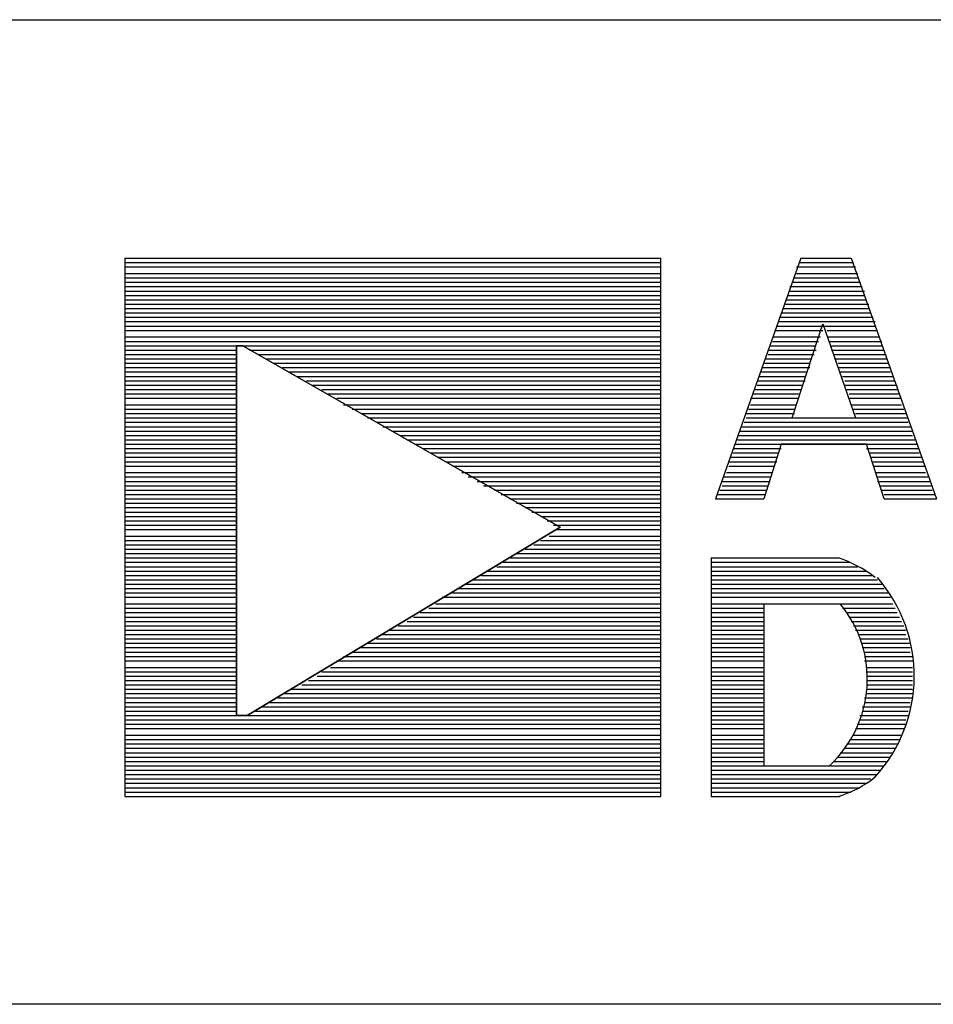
# Model space of a CAD drawing. Extents: x 12.1 to 27.9, y 10.8 to 21.2.
# Tile 6 of 10: x 25.443 to 25.861, y 11.599 to 12.049. Entities that reach past the tile are written whole.
import ezdxf

# ---------------------------------------------------------------- set-up
doc = ezdxf.new("R2010")
doc.units = 0
doc.layers.add('ASSYDWGTOP_pho', color=1, linetype='CONTINUOUS')

msp = doc.modelspace()

# ---------------------------------------------------------------- linework, layer by layer
at = {"layer": 'ASSYDWGTOP_pho'}
for points in [[(23.212, 12.049), (27.916, 12.049)], [(25.491, 11.94), (25.491, 11.694)], [(25.491, 11.94), (25.736, 11.94)], [(25.736, 11.694), (25.736, 11.94)], [(25.8, 11.94), (25.761, 11.83)], [(25.8, 11.94), (25.823, 11.94)], [(25.823, 11.94), (25.862, 11.83)], [(25.491, 11.938), (25.736, 11.938)], [(25.491, 11.936), (25.736, 11.936)], [(25.798, 11.936), (25.825, 11.936)], [(25.799, 11.938), (25.824, 11.938)], [(25.491, 11.933), (25.736, 11.933)], [(25.491, 11.931), (25.736, 11.931)], [(25.797, 11.931), (25.826, 11.931)], [(25.798, 11.933), (25.826, 11.933)], [(25.491, 11.929), (25.736, 11.929)], [(25.491, 11.927), (25.736, 11.927)], [(25.491, 11.925), (25.736, 11.925)], [(25.795, 11.927), (25.828, 11.927)], [(25.795, 11.925), (25.829, 11.925)], [(25.796, 11.929), (25.827, 11.929)], [(25.491, 11.923), (25.736, 11.923)], [(25.491, 11.921), (25.736, 11.921)], [(25.793, 11.921), (25.83, 11.921)], [(25.794, 11.923), (25.829, 11.923)], [(25.491, 11.919), (25.736, 11.919)], [(25.491, 11.917), (25.736, 11.917)], [(25.792, 11.917), (25.831, 11.917)], [(25.793, 11.919), (25.831, 11.919)], [(25.491, 11.915), (25.736, 11.915)], [(25.491, 11.913), (25.736, 11.913)], [(25.79, 11.913), (25.833, 11.913)], [(25.791, 11.915), (25.832, 11.915)], [(25.491, 11.911), (25.736, 11.911)], [(25.491, 11.909), (25.736, 11.909)], [(25.491, 11.907), (25.736, 11.907)], [(25.788, 11.907), (25.81, 11.907)], [(25.789, 11.909), (25.834, 11.909)], [(25.79, 11.911), (25.834, 11.911)], [(25.796, 11.867), (25.81, 11.91)], [(25.81, 11.91), (25.825, 11.867)], [(25.812, 11.907), (25.835, 11.907)], [(25.491, 11.904), (25.736, 11.904)], [(25.787, 11.904), (25.809, 11.904)], [(25.812, 11.904), (25.836, 11.904)], [(25.491, 11.902), (25.736, 11.902)], [(25.491, 11.9), (25.542, 11.9)], [(25.491, 11.898), (25.542, 11.898)], [(25.545, 11.9), (25.736, 11.9)], [(25.548, 11.898), (25.736, 11.898)], [(25.785, 11.898), (25.807, 11.898)], [(25.786, 11.9), (25.807, 11.9)], [(25.787, 11.902), (25.808, 11.902)], [(25.813, 11.902), (25.837, 11.902)], [(25.814, 11.9), (25.837, 11.9)], [(25.814, 11.898), (25.838, 11.898)], [(25.491, 11.896), (25.542, 11.896)], [(25.491, 11.894), (25.542, 11.894)], [(25.552, 11.896), (25.736, 11.896)], [(25.556, 11.894), (25.736, 11.894)], [(25.784, 11.894), (25.805, 11.894)], [(25.785, 11.896), (25.806, 11.896)], [(25.815, 11.896), (25.839, 11.896)], [(25.816, 11.894), (25.839, 11.894)], [(25.491, 11.892), (25.542, 11.892)], [(25.491, 11.89), (25.542, 11.89)], [(25.559, 11.892), (25.736, 11.892)], [(25.563, 11.89), (25.736, 11.89)], [(25.782, 11.89), (25.804, 11.89)], [(25.783, 11.892), (25.804, 11.892)], [(25.817, 11.892), (25.84, 11.892)], [(25.817, 11.89), (25.841, 11.89)], [(25.491, 11.888), (25.542, 11.888)], [(25.491, 11.886), (25.542, 11.886)], [(25.566, 11.888), (25.736, 11.888)], [(25.57, 11.886), (25.736, 11.886)], [(25.781, 11.886), (25.802, 11.886)], [(25.782, 11.888), (25.803, 11.888)], [(25.818, 11.888), (25.841, 11.888)], [(25.819, 11.886), (25.842, 11.886)], [(25.491, 11.884), (25.542, 11.884)], [(25.491, 11.882), (25.542, 11.882)], [(25.491, 11.88), (25.542, 11.88)], [(25.574, 11.884), (25.736, 11.884)], [(25.577, 11.882), (25.736, 11.882)], [(25.581, 11.88), (25.736, 11.88)], [(25.779, 11.88), (25.8, 11.88)], [(25.78, 11.884), (25.802, 11.884)], [(25.78, 11.882), (25.801, 11.882)], [(25.82, 11.884), (25.843, 11.884)], [(25.82, 11.882), (25.844, 11.882)], [(25.821, 11.88), (25.844, 11.88)], [(25.491, 11.878), (25.542, 11.878)], [(25.491, 11.876), (25.542, 11.876)], [(25.584, 11.878), (25.736, 11.878)], [(25.588, 11.876), (25.736, 11.876)], [(25.777, 11.876), (25.799, 11.876)], [(25.778, 11.878), (25.799, 11.878)], [(25.822, 11.878), (25.845, 11.878)], [(25.822, 11.876), (25.846, 11.876)], [(25.491, 11.873), (25.542, 11.873)], [(25.491, 11.871), (25.542, 11.871)], [(25.591, 11.873), (25.736, 11.873)], [(25.595, 11.871), (25.736, 11.871)], [(25.776, 11.871), (25.797, 11.871)], [(25.777, 11.873), (25.798, 11.873)], [(25.823, 11.873), (25.846, 11.873)], [(25.824, 11.871), (25.847, 11.871)], [(25.491, 11.869), (25.542, 11.869)], [(25.491, 11.867), (25.542, 11.867)], [(25.599, 11.869), (25.736, 11.869)], [(25.602, 11.867), (25.736, 11.867)], [(25.775, 11.869), (25.797, 11.869)], [(25.775, 11.867), (25.849, 11.867)], [(25.796, 11.867), (25.825, 11.867)], [(25.825, 11.869), (25.848, 11.869)], [(25.491, 11.865), (25.542, 11.865)], [(25.491, 11.863), (25.542, 11.863)], [(25.606, 11.865), (25.736, 11.865)], [(25.609, 11.863), (25.736, 11.863)], [(25.773, 11.863), (25.85, 11.863)], [(25.774, 11.865), (25.849, 11.865)], [(25.491, 11.861), (25.542, 11.861)], [(25.491, 11.859), (25.542, 11.859)], [(25.613, 11.861), (25.736, 11.861)], [(25.617, 11.859), (25.736, 11.859)], [(25.771, 11.859), (25.851, 11.859)], [(25.772, 11.861), (25.851, 11.861)], [(25.491, 11.857), (25.542, 11.857)], [(25.491, 11.855), (25.542, 11.855)], [(25.491, 11.853), (25.542, 11.853)], [(25.62, 11.857), (25.736, 11.857)], [(25.624, 11.855), (25.736, 11.855)], [(25.627, 11.853), (25.736, 11.853)], [(25.769, 11.853), (25.791, 11.853)], [(25.77, 11.855), (25.853, 11.855)], [(25.771, 11.857), (25.852, 11.857)], [(25.791, 11.855), (25.783, 11.83)], [(25.83, 11.855), (25.791, 11.855)], [(25.838, 11.83), (25.83, 11.855)], [(25.83, 11.853), (25.854, 11.853)], [(25.491, 11.851), (25.542, 11.851)], [(25.491, 11.849), (25.542, 11.849)], [(25.631, 11.851), (25.736, 11.851)], [(25.634, 11.849), (25.736, 11.849)], [(25.768, 11.849), (25.789, 11.849)], [(25.769, 11.851), (25.79, 11.851)], [(25.831, 11.851), (25.854, 11.851)], [(25.832, 11.849), (25.855, 11.849)], [(25.491, 11.847), (25.542, 11.847)], [(25.491, 11.845), (25.542, 11.845)], [(25.638, 11.847), (25.736, 11.847)], [(25.641, 11.845), (25.736, 11.845)], [(25.767, 11.847), (25.789, 11.847)], [(25.767, 11.845), (25.788, 11.845)], [(25.833, 11.847), (25.856, 11.847)], [(25.833, 11.845), (25.857, 11.845)], [(25.491, 11.842), (25.542, 11.842)], [(25.491, 11.84), (25.542, 11.84)], [(25.645, 11.842), (25.736, 11.842)], [(25.648, 11.84), (25.736, 11.84)], [(25.765, 11.84), (25.786, 11.84)], [(25.766, 11.842), (25.787, 11.842)], [(25.834, 11.842), (25.857, 11.842)], [(25.835, 11.84), (25.858, 11.84)], [(25.491, 11.838), (25.542, 11.838)], [(25.491, 11.836), (25.542, 11.836)], [(25.652, 11.838), (25.736, 11.838)], [(25.655, 11.836), (25.736, 11.836)], [(25.764, 11.838), (25.786, 11.838)], [(25.764, 11.836), (25.785, 11.836)], [(25.835, 11.838), (25.859, 11.838)], [(25.836, 11.836), (25.86, 11.836)], [(25.491, 11.834), (25.542, 11.834)], [(25.491, 11.832), (25.542, 11.832)], [(25.66, 11.834), (25.736, 11.834)], [(25.663, 11.832), (25.736, 11.832)], [(25.762, 11.832), (25.784, 11.832)], [(25.763, 11.834), (25.784, 11.834)], [(25.837, 11.834), (25.86, 11.834)], [(25.838, 11.832), (25.861, 11.832)], [(25.491, 11.83), (25.542, 11.83)], [(25.491, 11.828), (25.542, 11.828)], [(25.491, 11.826), (25.542, 11.826)], [(25.667, 11.83), (25.736, 11.83)], [(25.67, 11.828), (25.736, 11.828)], [(25.674, 11.826), (25.736, 11.826)], [(25.761, 11.83), (25.783, 11.83)], [(25.838, 11.83), (25.862, 11.83)], [(25.491, 11.824), (25.542, 11.824)], [(25.491, 11.822), (25.542, 11.822)], [(25.677, 11.824), (25.736, 11.824)], [(25.681, 11.822), (25.736, 11.822)], [(25.491, 11.82), (25.542, 11.82)], [(25.491, 11.818), (25.542, 11.818)], [(25.684, 11.82), (25.736, 11.82)], [(25.687, 11.818), (25.736, 11.818)], [(25.491, 11.816), (25.542, 11.816)], [(25.491, 11.813), (25.542, 11.813)], [(25.685, 11.813), (25.736, 11.813)], [(25.688, 11.816), (25.736, 11.816)], [(25.491, 11.811), (25.542, 11.811)], [(25.491, 11.809), (25.542, 11.809)], [(25.678, 11.809), (25.736, 11.809)], [(25.681, 11.811), (25.736, 11.811)], [(25.491, 11.807), (25.542, 11.807)], [(25.491, 11.805), (25.542, 11.805)], [(25.67, 11.805), (25.736, 11.805)], [(25.674, 11.807), (25.736, 11.807)], [(25.491, 11.803), (25.542, 11.803)], [(25.491, 11.801), (25.542, 11.801)], [(25.491, 11.799), (25.542, 11.799)], [(25.661, 11.799), (25.736, 11.799)], [(25.664, 11.801), (25.736, 11.801)], [(25.667, 11.803), (25.736, 11.803)], [(25.759, 11.803), (25.817, 11.803)], [(25.759, 11.803), (25.759, 11.694)], [(25.759, 11.801), (25.822, 11.801)], [(25.759, 11.799), (25.826, 11.799)], [(25.491, 11.797), (25.542, 11.797)], [(25.491, 11.795), (25.542, 11.795)], [(25.654, 11.795), (25.736, 11.795)], [(25.657, 11.797), (25.736, 11.797)], [(25.759, 11.797), (25.83, 11.797)], [(25.759, 11.795), (25.833, 11.795)], [(25.491, 11.793), (25.542, 11.793)], [(25.491, 11.791), (25.542, 11.791)], [(25.647, 11.791), (25.736, 11.791)], [(25.65, 11.793), (25.736, 11.793)], [(25.759, 11.793), (25.835, 11.793)], [(25.759, 11.791), (25.837, 11.791)], [(25.491, 11.789), (25.542, 11.789)], [(25.491, 11.787), (25.542, 11.787)], [(25.64, 11.787), (25.736, 11.787)], [(25.643, 11.789), (25.736, 11.789)], [(25.759, 11.789), (25.838, 11.789)], [(25.759, 11.787), (25.84, 11.787)], [(25.491, 11.785), (25.542, 11.785)], [(25.491, 11.782), (25.542, 11.782)], [(25.633, 11.782), (25.736, 11.782)], [(25.636, 11.785), (25.736, 11.785)], [(25.759, 11.785), (25.841, 11.785)], [(25.759, 11.782), (25.842, 11.782)], [(25.783, 11.782), (25.783, 11.708)], [(25.783, 11.782), (25.818, 11.782)], [(25.491, 11.78), (25.542, 11.78)], [(25.491, 11.778), (25.542, 11.778)], [(25.626, 11.778), (25.736, 11.778)], [(25.63, 11.78), (25.736, 11.78)], [(25.759, 11.78), (25.783, 11.78)], [(25.759, 11.778), (25.783, 11.778)], [(25.819, 11.78), (25.843, 11.78)], [(25.821, 11.778), (25.844, 11.778)], [(25.491, 11.776), (25.542, 11.776)], [(25.491, 11.774), (25.542, 11.774)], [(25.491, 11.772), (25.542, 11.772)], [(25.616, 11.772), (25.736, 11.772)], [(25.62, 11.774), (25.736, 11.774)], [(25.623, 11.776), (25.736, 11.776)], [(25.759, 11.776), (25.783, 11.776)], [(25.759, 11.774), (25.783, 11.774)], [(25.759, 11.772), (25.783, 11.772)], [(25.822, 11.776), (25.845, 11.776)], [(25.823, 11.774), (25.846, 11.774)], [(25.824, 11.772), (25.847, 11.772)], [(25.491, 11.77), (25.542, 11.77)], [(25.491, 11.768), (25.542, 11.768)], [(25.609, 11.768), (25.736, 11.768)], [(25.612, 11.77), (25.736, 11.77)], [(25.759, 11.77), (25.783, 11.77)], [(25.759, 11.768), (25.783, 11.768)], [(25.825, 11.77), (25.848, 11.77)], [(25.826, 11.768), (25.848, 11.768)], [(25.491, 11.766), (25.542, 11.766)], [(25.491, 11.764), (25.542, 11.764)], [(25.602, 11.764), (25.736, 11.764)], [(25.606, 11.766), (25.736, 11.766)], [(25.759, 11.766), (25.783, 11.766)], [(25.759, 11.764), (25.783, 11.764)], [(25.827, 11.766), (25.849, 11.766)], [(25.828, 11.764), (25.85, 11.764)], [(25.491, 11.762), (25.542, 11.762)], [(25.491, 11.76), (25.542, 11.76)], [(25.595, 11.76), (25.736, 11.76)], [(25.599, 11.762), (25.736, 11.762)], [(25.759, 11.762), (25.783, 11.762)], [(25.759, 11.76), (25.783, 11.76)], [(25.828, 11.762), (25.85, 11.762)], [(25.829, 11.76), (25.85, 11.76)], [(25.491, 11.758), (25.542, 11.758)], [(25.491, 11.756), (25.542, 11.756)], [(25.588, 11.756), (25.736, 11.756)], [(25.591, 11.758), (25.736, 11.758)], [(25.759, 11.758), (25.783, 11.758)], [(25.759, 11.756), (25.783, 11.756)], [(25.829, 11.758), (25.851, 11.758)], [(25.829, 11.756), (25.851, 11.756)], [(25.491, 11.753), (25.542, 11.753)], [(25.491, 11.751), (25.542, 11.751)], [(25.581, 11.751), (25.736, 11.751)], [(25.585, 11.753), (25.736, 11.753)], [(25.759, 11.753), (25.783, 11.753)], [(25.759, 11.751), (25.783, 11.751)], [(25.83, 11.753), (25.851, 11.753)], [(25.83, 11.751), (25.851, 11.751)], [(25.491, 11.749), (25.542, 11.749)], [(25.491, 11.747), (25.542, 11.747)], [(25.491, 11.745), (25.542, 11.745)], [(25.572, 11.745), (25.736, 11.745)], [(25.575, 11.747), (25.736, 11.747)], [(25.579, 11.749), (25.736, 11.749)], [(25.759, 11.749), (25.783, 11.749)], [(25.759, 11.747), (25.783, 11.747)], [(25.759, 11.745), (25.783, 11.745)], [(25.83, 11.749), (25.851, 11.749)], [(25.83, 11.747), (25.851, 11.747)], [(25.83, 11.745), (25.851, 11.745)], [(25.491, 11.743), (25.542, 11.743)], [(25.491, 11.741), (25.542, 11.741)], [(25.564, 11.741), (25.736, 11.741)], [(25.567, 11.743), (25.736, 11.743)], [(25.759, 11.743), (25.783, 11.743)], [(25.759, 11.741), (25.783, 11.741)], [(25.83, 11.743), (25.851, 11.743)], [(25.83, 11.741), (25.851, 11.741)], [(25.491, 11.739), (25.542, 11.739)], [(25.491, 11.737), (25.542, 11.737)], [(25.557, 11.737), (25.736, 11.737)], [(25.561, 11.739), (25.736, 11.739)], [(25.759, 11.739), (25.783, 11.739)], [(25.759, 11.737), (25.783, 11.737)], [(25.829, 11.739), (25.851, 11.739)], [(25.829, 11.737), (25.85, 11.737)], [(25.491, 11.735), (25.542, 11.735)], [(25.491, 11.733), (25.542, 11.733)], [(25.55, 11.733), (25.736, 11.733)], [(25.554, 11.735), (25.736, 11.735)], [(25.759, 11.735), (25.783, 11.735)], [(25.759, 11.733), (25.783, 11.733)], [(25.828, 11.735), (25.85, 11.735)], [(25.828, 11.733), (25.849, 11.733)], [(25.491, 11.731), (25.736, 11.731)], [(25.491, 11.729), (25.736, 11.729)], [(25.491, 11.727), (25.736, 11.727)], [(25.759, 11.731), (25.783, 11.731)], [(25.759, 11.729), (25.783, 11.729)], [(25.759, 11.727), (25.783, 11.727)], [(25.826, 11.727), (25.848, 11.727)], [(25.827, 11.731), (25.849, 11.731)], [(25.827, 11.729), (25.848, 11.729)], [(25.491, 11.725), (25.736, 11.725)], [(25.759, 11.725), (25.783, 11.725)], [(25.825, 11.725), (25.847, 11.725)], [(25.491, 11.722), (25.736, 11.722)], [(25.491, 11.72), (25.736, 11.72)], [(25.491, 11.718), (25.736, 11.718)], [(25.759, 11.722), (25.783, 11.722)], [(25.759, 11.72), (25.783, 11.72)], [(25.759, 11.718), (25.783, 11.718)], [(25.821, 11.718), (25.844, 11.718)], [(25.823, 11.72), (25.845, 11.72)], [(25.824, 11.722), (25.846, 11.722)], [(25.491, 11.716), (25.736, 11.716)], [(25.491, 11.714), (25.736, 11.714)], [(25.759, 11.716), (25.783, 11.716)], [(25.759, 11.714), (25.783, 11.714)], [(25.818, 11.714), (25.842, 11.714)], [(25.82, 11.716), (25.843, 11.716)], [(25.491, 11.712), (25.736, 11.712)], [(25.491, 11.71), (25.736, 11.71)], [(25.759, 11.712), (25.783, 11.712)], [(25.759, 11.71), (25.783, 11.71)], [(25.815, 11.71), (25.839, 11.71)], [(25.817, 11.712), (25.841, 11.712)], [(25.491, 11.708), (25.736, 11.708)], [(25.491, 11.706), (25.736, 11.706)], [(25.759, 11.708), (25.838, 11.708)], [(25.759, 11.706), (25.836, 11.706)], [(25.783, 11.708), (25.812, 11.708)], [(25.491, 11.704), (25.736, 11.704)], [(25.491, 11.702), (25.736, 11.702)], [(25.491, 11.7), (25.736, 11.7)], [(25.759, 11.704), (25.835, 11.704)], [(25.759, 11.702), (25.832, 11.702)], [(25.759, 11.7), (25.83, 11.7)], [(25.491, 11.698), (25.736, 11.698)], [(25.491, 11.696), (25.736, 11.696)], [(25.759, 11.698), (25.827, 11.698)], [(25.759, 11.696), (25.823, 11.696)], [(25.491, 11.694), (25.736, 11.694)], [(25.491, 11.694), (25.736, 11.694)], [(25.759, 11.694), (25.818, 11.694)], [(27.912, 11.599), (25.416, 11.599)]]:
    msp.add_lwpolyline(points, dxfattribs=at)
for points in [[(25.542, 11.731), (25.542, 11.9)], [(25.542, 11.9), (25.545, 11.9)], [(25.545, 11.9), (25.69, 11.817)], [(25.69, 11.817), (25.547, 11.731)], [(25.547, 11.731), (25.542, 11.731)]]:
    msp.add_lwpolyline(points, close=True, dxfattribs=at)
for points in [[(25.834, 11.794, 0.093642), (25.817, 11.803)], [(25.834, 11.703, 0.379846), (25.835, 11.794)], [(25.813, 11.708, 0.397421), (25.818, 11.782)], [(25.817, 11.694, 0.101124), (25.834, 11.703)]]:
    msp.add_lwpolyline(points, format="xyb", dxfattribs=at)

doc.saveas('drawing.dxf')
